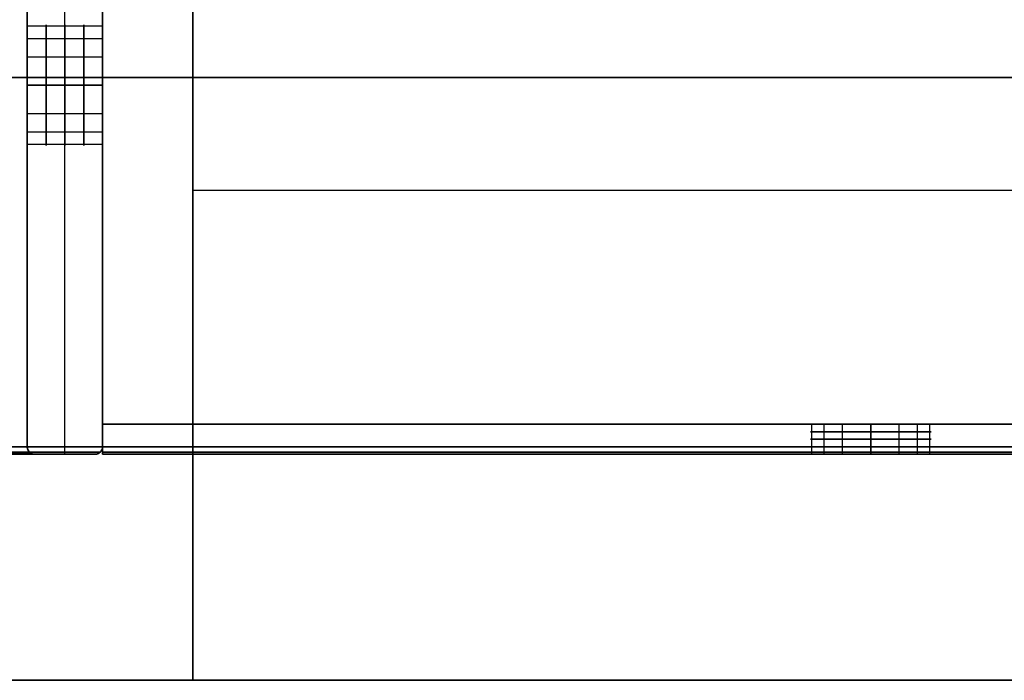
# Model space of a CAD drawing. Header units: millimetres. Extents: x -360 to 360, y 0 to 442.
# Tile 4 of 41: x -322 to -256, y 277 to 321. Entities that reach past the tile are written whole.
import ezdxf

# ---------------------------------------------------------------- set-up
doc = ezdxf.new("R2010")
doc.units = ezdxf.units.MM
doc.header["$MEASUREMENT"] = 0
for name, color, linetype in [('IGES LEVEL 14', 7, 'Continuous'), ('IGES LEVEL 20', 7, 'Continuous'), ('IGES LEVEL 27', 7, 'Continuous'), ('IGES LEVEL 28', 7, 'Continuous'), ('IGES LEVEL 34', 7, 'Continuous'), ('IGES LEVEL 5', 7, 'Continuous'), ('IGES LEVEL 6', 7, 'Continuous'), ('IGES LEVEL 9', 7, 'Continuous')]:
    doc.layers.add(name, color=color, linetype=linetype)

msp = doc.modelspace()

# ---------------------------------------------------------------- linework, layer by layer
at = {"layer": 'IGES LEVEL 14', "extrusion": (1, 0, 0)}
for centre, start, end in [((316.5, -250, -321), 270, 90), ((316.5, 250, -321), 270, 90), ((316.5, -250, -316), 270, 90), ((316.5, 250, -316), 270, 90), ((316.5, 250, -321), 90, 270), ((316.5, -250, -316), 90, 270), ((316.5, 250, -316), 90, 270)]:
    msp.add_arc(centre, 4, start, end, dxfattribs=at)
at = {"layer": 'IGES LEVEL 14', "color": 252, "extrusion": (1, 0, 0)}
for centre, start, end in [((316.5, 250, -321), 270, 90), ((316.5, -250, -321), 270, 90), ((316.5, 250, -319.75), 270, 90), ((316.5, -250, -319.75), 270, 90), ((316.5, 250, -318.5), 270, 90), ((316.5, -250, -318.5), 270, 90), ((316.5, 250, -317.25), 270, 90), ((316.5, -250, -317.25), 270, 90), ((316.5, 250, -316), 270, 90), ((316.5, -250, -316), 270, 90), ((316.5, 250, -316), 270, 90), ((316.5, -250, -316), 270, 90), ((316.5, 250, -321), 90, 270), ((316.5, -250, -319.75), 90, 270), ((316.5, 250, -319.75), 90, 270), ((316.5, -250, -318.5), 90, 270), ((316.5, 250, -318.5), 90, 270), ((316.5, -250, -317.25), 90, 270), ((316.5, 250, -317.25), 90, 270), ((316.5, 250, -316), 90, 270), ((316.5, -250, -316), 90, 270), ((316.5, -250, -316), 90, 270), ((316.5, 250, -316), 90, 270)]:
    msp.add_arc(centre, 4, start, end, dxfattribs=at)
at = {"layer": 'IGES LEVEL 14', "extrusion": (1, 0, -5.68434e-14)}
msp.add_arc((316.5, -250, -321), 4, 90, 270, dxfattribs=at)
at = {"layer": 'IGES LEVEL 14', "color": 252, "extrusion": (1, 0, -5.68434e-14)}
msp.add_arc((316.5, -250, -321), 4, 90, 270, dxfattribs=at)
at = {"layer": 'IGES LEVEL 14', "color": 252}
for centre, start, end in [((-320.5, 292.5), 180, 270), ((-316.5, 292.5), 270, 360)]:
    msp.add_arc(centre, 0.5, start, end, dxfattribs=at)
for points in [[(-318.5, 292, -295.879), (-318.5, 317, -295.879), (-318.5, 342, -295.879)], [(-318.5, 292, 295.879), (-318.5, 317, 295.879), (-318.5, 342, 295.879)], [(-321, 292.5, -294.789), (-321, 317, -294.789), (-321, 341.5, -294.789)], [(-321, 341.5, 294.789), (-321, 317, 294.789), (-321, 292.5, 294.789)], [(-321, 292.5, -294.789), (-321, 317, -294.789), (-321, 341.5, -294.789)], [(-321, 341.5, 294.789), (-321, 317, 294.789), (-321, 292.5, 294.789)], [(-321, 292.5), (-321, 317), (-321, 341.5)], [(-316, 341.5, -296.969), (-316, 317, -296.969), (-316, 292.5, -296.969)], [(-316, 292.5, 296.969), (-316, 317, 296.969), (-316, 341.5, 296.969)], [(-316, 292.5, 296.969), (-316, 317, 296.969), (-316, 341.5, 296.969)], [(-316, 341.5, -296.969), (-316, 317, -296.969), (-316, 292.5, -296.969)], [(-316, 292.5), (-316, 317), (-316, 341.5)], [(-321, 320.423, 250.78), (-318.5, 320.423, 250.78), (-316, 320.423, 250.78)], [(-321, 320.423, -249.22), (-318.5, 320.423, -249.22), (-316, 320.423, -249.22)], [(-321, 319.592, 247.462), (-318.5, 319.592, 247.462), (-316, 319.592, 247.462)], [(-321, 319.592, -252.538), (-318.5, 319.592, -252.538), (-316, 319.592, -252.538)], [(-321, 318.386, 253.528), (-318.5, 318.386, 253.528), (-316, 318.386, 253.528)], [(-321, 318.386, -246.472), (-318.5, 318.386, -246.472), (-316, 318.386, -246.472)], [(-316, 317, -296.969), (-318.5, 317, -295.879), (-321, 317, -294.789)], [(-321, 317, 294.789), (-318.5, 317, 295.879), (-316, 317, 296.969)], [(-321, 317, 294.789), (-321, 317, 274.379), (-321, 317, 253.969)], [(-321, 317, 246.031), (-321, 317, 0), (-321, 317, -246.031)], [(-321, 317, -253.969), (-321, 317, -274.379), (-321, 317, -294.789)], [(-321, 316.5, 254), (-318.5, 316.5, 254), (-316, 316.5, 254)], [(-316, 316.5, 246), (-318.5, 316.5, 246), (-321, 316.5, 246)], [(-321, 316.5, -246), (-318.5, 316.5, -246), (-316, 316.5, -246)], [(-316, 316.5, -254), (-318.5, 316.5, -254), (-321, 316.5, -254)], [(-321, 316.5, -254), (-318.5, 316.5, -254), (-316, 316.5, -254)], [(-316, 316.5, -246), (-318.5, 316.5, -246), (-321, 316.5, -246)], [(-321, 316.5, 246), (-318.5, 316.5, 246), (-316, 316.5, 246)], [(-316, 316.5, 254), (-318.5, 316.5, 254), (-321, 316.5, 254)], [(-316, 317, -296.969), (-316, 317, -275.469), (-316, 317, -253.969)], [(-316, 317, -246.031), (-316, 317, 0), (-316, 317, 246.031)], [(-316, 317, 253.969), (-316, 317, 275.469), (-316, 317, 296.969)], [(-321, 314.614, -246.472), (-318.5, 314.614, -246.472), (-316, 314.614, -246.472)], [(-321, 314.614, 253.528), (-318.5, 314.614, 253.528), (-316, 314.614, 253.528)], [(-321, 313.408, -252.538), (-318.5, 313.408, -252.538), (-316, 313.408, -252.538)], [(-321, 313.408, 247.462), (-318.5, 313.408, 247.462), (-316, 313.408, 247.462)], [(-321, 312.577, -249.22), (-318.5, 312.577, -249.22), (-316, 312.577, -249.22)], [(-321, 312.577, 250.78), (-318.5, 312.577, 250.78), (-316, 312.577, 250.78)], [(-321, 292.5, 294.789), (-321, 292.5), (-321, 292.5, -294.789)], [(-321, 292.5, 294.789), (-321, 292.5), (-321, 292.5, -294.789)], [(-316, 292.5, -296.969), (-316, 292.5), (-316, 292.5, 296.969)], [(-316, 292.5, -296.969), (-316, 292.5), (-316, 292.5, 296.969)], [(-320.817, 292.113, 294.869), (-320.817, 292.113), (-320.817, 292.113, -294.869)], [(-316.5, 292, -296.751), (-318.5, 292, -295.879), (-320.5, 292, -295.007)], [(-320.5, 292, 295.007), (-318.5, 292, 295.879), (-316.5, 292, 296.751)], [(-320.5, 292, -295.007), (-320.5, 292), (-320.5, 292, 295.007)], [(-320.5, 292, 295.007), (-318.5, 292, 295.879), (-316.5, 292, 296.751)], [(-316.5, 292, -296.751), (-318.5, 292, -295.879), (-320.5, 292, -295.007)], [(-320.5, 292), (-318.5, 292), (-316.5, 292)], [(-320.5, 292, -295.007), (-320.5, 292), (-320.5, 292, 295.007)], [(-318.5, 292, -295.879), (-318.5, 292), (-318.5, 292, 295.879)], [(-316.5, 292, 296.751), (-316.5, 292), (-316.5, 292, -296.751)], [(-316.5, 292, 296.751), (-316.5, 292), (-316.5, 292, -296.751)], [(-316.146, 292.146, 296.905), (-316.146, 292.146), (-316.146, 292.146, -296.905)]]:
    msp.add_open_spline(points, degree=2, dxfattribs=at)
at = {"layer": 'IGES LEVEL 14'}
for points in [[(-321, 292.5, -294.789), (-321, 317, -294.789), (-321, 341.5, -294.789)], [(-321, 341.5, 294.789), (-321, 317, 294.789), (-321, 292.5, 294.789)], [(-316, 341.5, -296.969), (-316, 317, -296.969), (-316, 292.5, -296.969)], [(-316, 292.5, 296.969), (-316, 317, 296.969), (-316, 341.5, 296.969)], [(-316, 316.5, -246), (-318.5, 316.5, -246), (-321, 316.5, -246)], [(-321, 316.5, -254), (-318.5, 316.5, -254), (-316, 316.5, -254)], [(-316, 316.5, 254), (-318.5, 316.5, 254), (-321, 316.5, 254)], [(-321, 316.5, 246), (-318.5, 316.5, 246), (-316, 316.5, 246)], [(-321, 292.5, 294.789), (-321, 292.5), (-321, 292.5, -294.789)], [(-316, 292.5, -296.969), (-316, 292.5), (-316, 292.5, 296.969)], [(-316.5, 292, -296.751), (-318.5, 292, -295.879), (-320.5, 292, -295.007)], [(-320.5, 292, 295.007), (-318.5, 292, 295.879), (-316.5, 292, 296.751)], [(-320.5, 292, -295.007), (-320.5, 292), (-320.5, 292, 295.007)], [(-316.5, 292, 296.751), (-316.5, 292), (-316.5, 292, -296.751)]]:
    msp.add_open_spline(points, degree=2, dxfattribs=at)
at = {"layer": 'IGES LEVEL 14', "color": 252}
for points, knots in [([(-321, 316.5, 254), (-321, 317.212, 254), (-321, 317.909, 253.811), (-321, 318.91, 253.224), (-321, 319.238, 252.951), (-321, 320.156, 251.884), (-321, 320.5, 250.958), (-321, 320.5, 249.043), (-321, 320.157, 248.117), (-321, 319.239, 247.05), (-321, 318.911, 246.777), (-321, 317.909, 246.189), (-321, 317.212, 246), (-321, 316.5, 246)], [1, 1, 1, 1, 1.167912, 1.167912, 1.273979, 1.273979, 1.499997, 1.499997, 1.725853, 1.725853, 1.832021, 1.832021, 2, 2, 2, 2]), ([(-321, 316.5, -246), (-321, 317.209, -246), (-321, 317.913, -246.192), (-321, 318.901, -246.771), (-321, 319.245, -247.057), (-321, 320.149, -248.107), (-321, 320.5, -249.049), (-321, 320.5, -250.95), (-321, 320.149, -251.891), (-321, 319.246, -252.942), (-321, 318.902, -253.228), (-321, 317.914, -253.808), (-321, 317.209, -254), (-321, 316.5, -254)], [1, 1, 1, 1, 1.168753, 1.168753, 1.273701, 1.273701, 1.5, 1.5, 1.726139, 1.726139, 1.831183, 1.831183, 2, 2, 2, 2]), ([(-321, 316.5, 246), (-321, 315.788, 246), (-321, 315.091, 246.189), (-321, 314.09, 246.776), (-321, 313.762, 247.049), (-321, 312.844, 248.116), (-321, 312.5, 249.042), (-321, 312.5, 250.957), (-321, 312.843, 251.883), (-321, 313.761, 252.95), (-321, 314.089, 253.223), (-321, 315.091, 253.811), (-321, 315.788, 254), (-321, 316.5, 254)], [0, 0, 0, 0, 0.167912, 0.167912, 0.273979, 0.273979, 0.499997, 0.499997, 0.725852, 0.725852, 0.832021, 0.832021, 1, 1, 1, 1]), ([(-321, 316.5, -254), (-321, 315.788, -254), (-321, 315.091, -253.811), (-321, 314.09, -253.224), (-321, 313.762, -252.951), (-321, 312.844, -251.884), (-321, 312.5, -250.958), (-321, 312.5, -249.043), (-321, 312.843, -248.117), (-321, 313.761, -247.05), (-321, 314.089, -246.777), (-321, 315.091, -246.189), (-321, 315.788, -246), (-321, 316.5, -246)], [0, 0, 0, 0, 0.167912, 0.167912, 0.273979, 0.273979, 0.499997, 0.499997, 0.725853, 0.725853, 0.832021, 0.832021, 1, 1, 1, 1])]:
    msp.add_open_spline(points, degree=3, knots=knots, dxfattribs=at)
at = {"layer": 'IGES LEVEL 14'}
for points in [[(-320.5, 292, 295.007), (-320.793, 292, 294.88), (-321, 292.207, 294.789), (-321, 292.5, 294.789)], [(-321, 292.5, -294.789), (-321, 292.207, -294.789), (-320.793, 292, -294.88), (-320.5, 292, -295.007)], [(-316, 292.5, 296.969), (-316, 292.207, 296.969), (-316.207, 292, 296.879), (-316.5, 292, 296.751)], [(-316.5, 292, -296.751), (-316.207, 292, -296.879), (-316, 292.207, -296.969), (-316, 292.5, -296.969)]]:
    msp.add_rational_spline(points, [1, 0.804737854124, 0.804737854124, 1], degree=3, dxfattribs=at)
at = {"layer": 'IGES LEVEL 14', "color": 252}
for points in [[(-320.5, 292, -295.007), (-320.793, 292, -294.88), (-321, 292.207, -294.789), (-321, 292.5, -294.789)], [(-321, 292.5, 294.789), (-321, 292.207, 294.789), (-320.793, 292, 294.88), (-320.5, 292, 295.007)], [(-321, 292.5, -294.789), (-321, 292.207, -294.789), (-320.793, 292, -294.88), (-320.5, 292, -295.007)], [(-320.5, 292, 295.007), (-320.793, 292, 294.88), (-321, 292.207, 294.789), (-321, 292.5, 294.789)], [(-316, 292.5, -296.969), (-316, 292.207, -296.969), (-316.207, 292, -296.879), (-316.5, 292, -296.751)], [(-316.5, 292, 296.751), (-316.207, 292, 296.879), (-316, 292.207, 296.969), (-316, 292.5, 296.969)], [(-316.5, 292, -296.751), (-316.207, 292, -296.879), (-316, 292.207, -296.969), (-316, 292.5, -296.969)], [(-316, 292.5, 296.969), (-316, 292.207, 296.969), (-316.207, 292, 296.879), (-316.5, 292, 296.751)]]:
    msp.add_rational_spline(points, [1, 0.804737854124, 0.804737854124, 1], degree=3, dxfattribs=at)
at = {"layer": 'IGES LEVEL 20', "extrusion": (0, 1, 0)}
for centre, start, end in [((265, -286, 294), 270, 90), ((265, -286, 294), 90, 270), ((265, -286, 292), 270, 90), ((265, -286, 292), 90, 270)]:
    msp.add_arc(centre, 4, start, end, dxfattribs=at)
at = {"layer": 'IGES LEVEL 20', "color": 252, "extrusion": (0, 1, 0)}
for centre, start, end in [((265, -286, 294), 270, 90), ((265, -286, 294), 270, 90), ((265, -286, 293.5), 270, 90), ((265, -286, 294), 90, 270), ((265, -286, 294), 90, 270), ((265, -286, 293.5), 90, 270), ((265, -286, 293), 270, 90), ((265, -286, 293), 90, 270), ((265, -286, 292.5), 270, 90), ((265, -286, 292.5), 90, 270), ((265, -286, 292), 270, 90), ((265, -286, 292), 90, 270)]:
    msp.add_arc(centre, 4, start, end, dxfattribs=at)
at = {"layer": 'IGES LEVEL 20', "extrusion": (1, 0, 0)}
for centre, start, end in [((292.5, -295.5, -316), 180, 270), ((292.5, -276.5, -316), 90, 180)]:
    msp.add_arc(centre, 0.5, start, end, dxfattribs=at)
at = {"layer": 'IGES LEVEL 20', "color": 252, "extrusion": (1, 0, 0)}
for centre, start, end in [((292.5, -295.5, -316), 180, 270), ((292.5, -276.5, -316), 90, 180), ((292.5, -295.5, -316), 180, 270), ((292.5, -276.5, -316), 90, 180)]:
    msp.add_arc(centre, 0.5, start, end, dxfattribs=at)
at = {"layer": 'IGES LEVEL 20'}
for points in [[(-316, 341.5, -296), (-316, 317, -296), (-316, 292.5, -296)], [(-316, 292.5, -276), (-316, 317, -276), (-316, 341.5, -276)], [(-316, 294, -278), (-316, 317, -278), (-316, 340, -278)], [(-316, 340, -294), (-316, 317, -294), (-316, 294, -294)], [(-316, 294, -294), (-316, 294, -286), (-316, 294, -278)], [(-316, 294, -278), (0, 294, -278), (316, 294, -278)], [(-316, 294, -294), (0, 294, -294), (316, 294, -294)], [(-265, 294, -290), (-265, 293, -290), (-265, 292, -290)], [(-265, 292, -282), (-265, 293, -282), (-265, 294, -282)], [(-316, 292.5, -296), (0, 292.5, -296), (316, 292.5, -296)], [(316, 292.5, -276), (0, 292.5, -276), (-316, 292.5, -276)], [(-316, 292, -276.5), (0, 292, -276.5), (316, 292, -276.5)], [(-316, 292, -295.5), (-316, 292, -286), (-316, 292, -276.5)], [(316, 292, -295.5), (0, 292, -295.5), (-316, 292, -295.5)]]:
    msp.add_open_spline(points, degree=2, dxfattribs=at)
at = {"layer": 'IGES LEVEL 20', "color": 252}
for points in [[(-316, 292.5, -276), (-316, 317, -276), (-316, 341.5, -276)], [(-316, 341.5, -296), (-316, 317, -296), (-316, 292.5, -296)], [(-316, 341.5, -296), (-316, 317, -296), (-316, 292.5, -296)], [(-316, 292.5, -276), (-316, 317, -276), (-316, 341.5, -276)], [(-316, 340, -278), (-316, 317, -278), (-316, 294, -278)], [(-316, 294, -294), (-316, 317, -294), (-316, 340, -294)], [(-316, 294, -278), (-316, 317, -278), (-316, 340, -278)], [(-316, 340, -294), (-316, 317, -294), (-316, 294, -294)], [(-316, 317, -296), (-316, 317, -295), (-316, 317, -294)], [(-316, 317, -278), (-316, 317, -277), (-316, 317, -276)], [(-254, 317, -278), (-285, 317, -278), (-316, 317, -278)], [(-316, 317, -294), (-285, 317, -294), (-254, 317, -294)], [(-316, 317, -296), (-285, 317, -296), (-254, 317, -296)], [(-254, 317, -276), (-285, 317, -276), (-316, 317, -276)], [(-316, 294, -278), (-316, 294, -286), (-316, 294, -294)], [(-316, 292, -286), (-316, 293, -286), (-316, 294, -286)], [(316, 294, -278), (0, 294, -278), (-316, 294, -278)], [(-316, 294, -294), (-316, 294, -286), (-316, 294, -278)], [(-316, 294, -278), (0, 294, -278), (316, 294, -278)], [(316, 294, -294), (0, 294, -294), (-316, 294, -294)], [(-316, 294, -286), (-292.5, 294, -286), (-269, 294, -286)], [(-316, 294, -294), (0, 294, -294), (316, 294, -294)], [(-268.923, 292, -286.78), (-268.923, 293, -286.78), (-268.923, 294, -286.78)], [(-268.092, 292, -283.462), (-268.092, 293, -283.462), (-268.092, 294, -283.462)], [(-266.886, 292, -289.528), (-266.886, 293, -289.528), (-266.886, 294, -289.528)], [(-265, 292, -290), (-265, 293, -290), (-265, 294, -290)], [(-265, 294, -282), (-265, 293, -282), (-265, 292, -282)], [(-265, 292, -282), (-265, 293, -282), (-265, 294, -282)], [(-265, 294, -290), (-265, 293, -290), (-265, 292, -290)], [(-263.114, 292, -289.528), (-263.114, 293, -289.528), (-263.114, 294, -289.528)], [(-261.908, 292, -283.462), (-261.908, 293, -283.462), (-261.908, 294, -283.462)], [(-261.077, 292, -286.78), (-261.077, 293, -286.78), (-261.077, 294, -286.78)], [(-261, 294, -286), (0, 294, -286), (261, 294, -286)], [(-316, 292.5, -296), (0, 292.5, -296), (316, 292.5, -296)], [(-316, 292.5, -296), (0, 292.5, -296), (316, 292.5, -296)], [(316, 292.5, -276), (0, 292.5, -276), (-316, 292.5, -276)], [(316, 292.5, -276), (0, 292.5, -276), (-316, 292.5, -276)], [(316, 292.146, -295.854), (0, 292.146, -295.854), (-316, 292.146, -295.854)], [(316, 292.113, -276.183), (0, 292.113, -276.183), (-316, 292.113, -276.183)], [(-316, 292, -295.5), (-316, 292, -286), (-316, 292, -276.5)], [(316, 292, -295.5), (0, 292, -295.5), (-316, 292, -295.5)], [(-316, 292, -276.5), (0, 292, -276.5), (316, 292, -276.5)], [(-316, 292, -295.5), (-316, 292, -286), (-316, 292, -276.5)], [(-316, 292, -276.5), (0, 292, -276.5), (316, 292, -276.5)], [(316, 292, -295.5), (0, 292, -295.5), (-316, 292, -295.5)], [(-316, 292, -286), (-292.5, 292, -286), (-269, 292, -286)], [(-261, 292, -286), (0, 292, -286), (261, 292, -286)]]:
    msp.add_open_spline(points, degree=2, dxfattribs=at)
for points, knots in [([(-265, 292, -282), (-265.971, 292, -282), (-266.91, 292, -282.354), (-267.973, 292, -283.287), (-268.24, 292, -283.612), (-268.815, 292, -284.605), (-269, 292, -285.296), (-269, 292, -286.704), (-268.815, 292, -287.394), (-268.24, 292, -288.387), (-267.973, 292, -288.712), (-266.91, 292, -289.646), (-265.971, 292, -290), (-265, 292, -290)], [0, 0, 0, 0, 0.229258, 0.229258, 0.333762, 0.333762, 0.499994, 0.499994, 0.666123, 0.666123, 0.770728, 0.770728, 1, 1, 1, 1]), ([(-265, 292, -290), (-264.029, 292, -290), (-263.09, 292, -289.646), (-262.027, 292, -288.713), (-261.76, 292, -288.388), (-261.185, 292, -287.395), (-261, 292, -286.704), (-261, 292, -285.296), (-261.185, 292, -284.606), (-261.76, 292, -283.613), (-262.027, 292, -283.288), (-263.09, 292, -282.354), (-264.029, 292, -282), (-265, 292, -282)], [1, 1, 1, 1, 1.229258, 1.229258, 1.333762, 1.333762, 1.499994, 1.499994, 1.666123, 1.666123, 1.770728, 1.770728, 2, 2, 2, 2])]:
    msp.add_open_spline(points, degree=3, knots=knots, dxfattribs=at)
at = {"layer": 'IGES LEVEL 27'}
for points in [[(-310, 277, 297), (-310, 309.5, 297), (-310, 342, 297)], [(-310, 277, 315), (-310, 309.5, 315), (-310, 342, 315)], [(-310, 277, 297), (-310, 277, 306), (-310, 277, 315)], [(310, 277, 297), (0, 277, 297), (-310, 277, 297)], [(310, 277, 315), (0, 277, 315), (-310, 277, 315)]]:
    msp.add_open_spline(points, degree=2, dxfattribs=at)
at = {"layer": 'IGES LEVEL 27', "color": 255}
for points in [[(-310, 277, 315), (-310, 309.5, 315), (-310, 342, 315)], [(-310, 342, 297), (-310, 309.5, 297), (-310, 277, 297)], [(-310, 277, 306), (-310, 309.5, 306), (-310, 342, 306)], [(-310, 277, 297), (-310, 309.5, 297), (-310, 342, 297)], [(-310, 277, 315), (-310, 309.5, 315), (-310, 342, 315)], [(-310, 309.5, 297), (-310, 309.5, 306), (-310, 309.5, 315)], [(310, 309.5, 297), (0, 309.5, 297), (-310, 309.5, 297)], [(310, 309.5, 315), (0, 309.5, 315), (-310, 309.5, 315)], [(-310, 277, 297), (-310, 277, 306), (-310, 277, 315)], [(-310, 277, 315), (0, 277, 315), (310, 277, 315)], [(310, 277, 297), (0, 277, 297), (-310, 277, 297)], [(-310, 277, 306), (0, 277, 306), (310, 277, 306)], [(-310, 277, 297), (-310, 277, 306), (-310, 277, 315)], [(310, 277, 297), (0, 277, 297), (-310, 277, 297)], [(310, 277, 315), (0, 277, 315), (-310, 277, 315)]]:
    msp.add_open_spline(points, degree=2, dxfattribs=at)
at = {"layer": 'IGES LEVEL 28'}
for points in [[(-310, 277, -315), (-310, 309.5, -315), (-310, 342, -315)], [(-310, 277, -297), (-310, 309.5, -297), (-310, 342, -297)], [(-310, 277, -315), (-310, 277, -306), (-310, 277, -297)], [(310, 277, -315), (0, 277, -315), (-310, 277, -315)], [(310, 277, -297), (0, 277, -297), (-310, 277, -297)]]:
    msp.add_open_spline(points, degree=2, dxfattribs=at)
at = {"layer": 'IGES LEVEL 28', "color": 255}
for points in [[(-310, 277, -297), (-310, 309.5, -297), (-310, 342, -297)], [(-310, 342, -315), (-310, 309.5, -315), (-310, 277, -315)], [(-310, 277, -306), (-310, 309.5, -306), (-310, 342, -306)], [(-310, 277, -315), (-310, 309.5, -315), (-310, 342, -315)], [(-310, 277, -297), (-310, 309.5, -297), (-310, 342, -297)], [(-310, 309.5, -315), (-310, 309.5, -306), (-310, 309.5, -297)], [(310, 309.5, -315), (0, 309.5, -315), (-310, 309.5, -315)], [(310, 309.5, -297), (0, 309.5, -297), (-310, 309.5, -297)], [(-310, 277, -315), (-310, 277, -306), (-310, 277, -297)], [(-310, 277, -297), (0, 277, -297), (310, 277, -297)], [(310, 277, -315), (0, 277, -315), (-310, 277, -315)], [(-310, 277, -306), (0, 277, -306), (310, 277, -306)], [(-310, 277, -315), (-310, 277, -306), (-310, 277, -297)], [(310, 277, -315), (0, 277, -315), (-310, 277, -315)], [(310, 277, -297), (0, 277, -297), (-310, 277, -297)]]:
    msp.add_open_spline(points, degree=2, dxfattribs=at)
at = {"layer": 'IGES LEVEL 34', "color": 253}
for points in [[(-360, 277), (0, 277), (360, 277)], [(341, 277, 335), (0, 277, 335), (-341, 277, 335)], [(-341, 277, -335), (0, 277, -335), (341, 277, -335)], [(-341, 277, 335), (0, 277, 335), (341, 277, 335)], [(341, 277, -335), (0, 277, -335), (-341, 277, -335)]]:
    msp.add_open_spline(points, degree=2, dxfattribs=at)
at = {"layer": 'IGES LEVEL 34'}
for points in [[(-341, 277, 335), (0, 277, 335), (341, 277, 335)], [(341, 277, -335), (0, 277, -335), (-341, 277, -335)]]:
    msp.add_open_spline(points, degree=2, dxfattribs=at)
at = {"layer": 'IGES LEVEL 5', "color": 252}
for points in [[(-318.5, 292, -295.879), (-318.5, 317, -295.879), (-318.5, 342, -295.879)], [(-321, 341.5, -294.789), (-321, 317, -294.789), (-321, 292.5, -294.789)], [(-321, 341.5, -294.789), (-321, 317, -294.789), (-321, 292.5, -294.789)], [(-316, 292.5, -296.969), (-316, 317, -296.969), (-316, 341.5, -296.969)], [(-316, 292.5, -296.969), (-316, 317, -296.969), (-316, 341.5, -296.969)], [(-321, 317, -294.789), (-337.351, 317, -309.979), (-353.702, 317, -325.168)], [(-350.298, 317, -328.832), (-333.149, 317, -312.9), (-316, 317, -296.969)], [(-321, 317, -294.789), (-318.5, 317, -295.879), (-316, 317, -296.969)], [(-321, 292.5, -294.789), (-337.351, 292.5, -309.979), (-353.702, 292.5, -325.168)], [(-321, 292.5, -294.789), (-337.351, 292.5, -309.979), (-353.702, 292.5, -325.168)], [(-350.298, 292.5, -328.832), (-333.149, 292.5, -312.9), (-316, 292.5, -296.969)], [(-350.298, 292.5, -328.832), (-333.149, 292.5, -312.9), (-316, 292.5, -296.969)], [(-320.817, 292.113, -294.869), (-337.197, 292.113, -310.086), (-353.577, 292.113, -325.302)], [(-353.361, 292, -325.535), (-336.931, 292, -310.271), (-320.5, 292, -295.007)], [(-353.361, 292, -325.535), (-336.931, 292, -310.271), (-320.5, 292, -295.007)], [(-316.5, 292, -296.751), (-333.569, 292, -312.608), (-350.639, 292, -328.465)], [(-316.5, 292, -296.751), (-333.569, 292, -312.608), (-350.639, 292, -328.465)], [(-316.146, 292.146, -296.905), (-333.272, 292.146, -312.815), (-350.398, 292.146, -328.724)], [(-320.5, 292, -295.007), (-318.5, 292, -295.879), (-316.5, 292, -296.751)], [(-320.5, 292, -295.007), (-318.5, 292, -295.879), (-316.5, 292, -296.751)]]:
    msp.add_open_spline(points, degree=2, dxfattribs=at)
at = {"layer": 'IGES LEVEL 5'}
for points in [[(-321, 341.5, -294.789), (-321, 317, -294.789), (-321, 292.5, -294.789)], [(-316, 292.5, -296.969), (-316, 317, -296.969), (-316, 341.5, -296.969)], [(-321, 292.5, -294.789), (-337.351, 292.5, -309.979), (-353.702, 292.5, -325.168)], [(-350.298, 292.5, -328.832), (-333.149, 292.5, -312.9), (-316, 292.5, -296.969)], [(-353.361, 292, -325.535), (-336.931, 292, -310.271), (-320.5, 292, -295.007)], [(-316.5, 292, -296.751), (-333.569, 292, -312.608), (-350.639, 292, -328.465)], [(-320.5, 292, -295.007), (-318.5, 292, -295.879), (-316.5, 292, -296.751)]]:
    msp.add_open_spline(points, degree=2, dxfattribs=at)
for points in [[(-320.5, 292, -295.007), (-320.793, 292, -294.88), (-321, 292.207, -294.789), (-321, 292.5, -294.789)], [(-316, 292.5, -296.969), (-316, 292.207, -296.969), (-316.207, 292, -296.879), (-316.5, 292, -296.751)]]:
    msp.add_rational_spline(points, [1, 0.804737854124, 0.804737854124, 1], degree=3, dxfattribs=at)
at = {"layer": 'IGES LEVEL 5', "color": 252}
for points in [[(-321, 292.5, -294.789), (-321, 292.207, -294.789), (-320.793, 292, -294.88), (-320.5, 292, -295.007)], [(-320.5, 292, -295.007), (-320.793, 292, -294.88), (-321, 292.207, -294.789), (-321, 292.5, -294.789)], [(-316.5, 292, -296.751), (-316.207, 292, -296.879), (-316, 292.207, -296.969), (-316, 292.5, -296.969)], [(-316, 292.5, -296.969), (-316, 292.207, -296.969), (-316.207, 292, -296.879), (-316.5, 292, -296.751)]]:
    msp.add_rational_spline(points, [1, 0.804737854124, 0.804737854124, 1], degree=3, dxfattribs=at)
at = {"layer": 'IGES LEVEL 6', "color": 252}
for points in [[(-318.5, 292, 295.879), (-318.5, 317, 295.879), (-318.5, 342, 295.879)], [(-321, 292.5, 294.789), (-321, 317, 294.789), (-321, 341.5, 294.789)], [(-321, 292.5, 294.789), (-321, 317, 294.789), (-321, 341.5, 294.789)], [(-316, 341.5, 296.969), (-316, 317, 296.969), (-316, 292.5, 296.969)], [(-316, 341.5, 296.969), (-316, 317, 296.969), (-316, 292.5, 296.969)], [(-353.702, 317, 325.168), (-337.351, 317, 309.979), (-321, 317, 294.789)], [(-316, 317, 296.969), (-333.149, 317, 312.9), (-350.298, 317, 328.832)], [(-316, 317, 296.969), (-318.5, 317, 295.879), (-321, 317, 294.789)], [(-353.702, 292.5, 325.168), (-337.351, 292.5, 309.979), (-321, 292.5, 294.789)], [(-353.702, 292.5, 325.168), (-337.351, 292.5, 309.979), (-321, 292.5, 294.789)], [(-316, 292.5, 296.969), (-333.149, 292.5, 312.9), (-350.298, 292.5, 328.832)], [(-316, 292.5, 296.969), (-333.149, 292.5, 312.9), (-350.298, 292.5, 328.832)], [(-353.577, 292.113, 325.302), (-337.197, 292.113, 310.086), (-320.817, 292.113, 294.869)], [(-320.5, 292, 295.007), (-336.931, 292, 310.271), (-353.361, 292, 325.535)], [(-320.5, 292, 295.007), (-336.931, 292, 310.271), (-353.361, 292, 325.535)], [(-350.639, 292, 328.465), (-333.569, 292, 312.608), (-316.5, 292, 296.751)], [(-350.639, 292, 328.465), (-333.569, 292, 312.608), (-316.5, 292, 296.751)], [(-350.398, 292.146, 328.724), (-333.272, 292.146, 312.815), (-316.146, 292.146, 296.905)], [(-316.5, 292, 296.751), (-318.5, 292, 295.879), (-320.5, 292, 295.007)], [(-316.5, 292, 296.751), (-318.5, 292, 295.879), (-320.5, 292, 295.007)]]:
    msp.add_open_spline(points, degree=2, dxfattribs=at)
at = {"layer": 'IGES LEVEL 6'}
for points in [[(-321, 292.5, 294.789), (-321, 317, 294.789), (-321, 341.5, 294.789)], [(-316, 341.5, 296.969), (-316, 317, 296.969), (-316, 292.5, 296.969)], [(-353.702, 292.5, 325.168), (-337.351, 292.5, 309.979), (-321, 292.5, 294.789)], [(-316, 292.5, 296.969), (-333.149, 292.5, 312.9), (-350.298, 292.5, 328.832)], [(-320.5, 292, 295.007), (-336.931, 292, 310.271), (-353.361, 292, 325.535)], [(-350.639, 292, 328.465), (-333.569, 292, 312.608), (-316.5, 292, 296.751)], [(-316.5, 292, 296.751), (-318.5, 292, 295.879), (-320.5, 292, 295.007)]]:
    msp.add_open_spline(points, degree=2, dxfattribs=at)
for points in [[(-321, 292.5, 294.789), (-321, 292.207, 294.789), (-320.793, 292, 294.88), (-320.5, 292, 295.007)], [(-316.5, 292, 296.751), (-316.207, 292, 296.879), (-316, 292.207, 296.969), (-316, 292.5, 296.969)]]:
    msp.add_rational_spline(points, [1, 0.804737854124, 0.804737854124, 1], degree=3, dxfattribs=at)
at = {"layer": 'IGES LEVEL 6', "color": 252}
for points in [[(-320.5, 292, 295.007), (-320.793, 292, 294.88), (-321, 292.207, 294.789), (-321, 292.5, 294.789)], [(-321, 292.5, 294.789), (-321, 292.207, 294.789), (-320.793, 292, 294.88), (-320.5, 292, 295.007)], [(-316, 292.5, 296.969), (-316, 292.207, 296.969), (-316.207, 292, 296.879), (-316.5, 292, 296.751)], [(-316.5, 292, 296.751), (-316.207, 292, 296.879), (-316, 292.207, 296.969), (-316, 292.5, 296.969)]]:
    msp.add_rational_spline(points, [1, 0.804737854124, 0.804737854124, 1], degree=3, dxfattribs=at)
at = {"layer": 'IGES LEVEL 9', "extrusion": (0, 1, 0)}
for centre, start, end in [((265, 286, 294), 270, 90), ((265, 286, 294), 90, 270), ((265, 286, 292), 270, 90), ((265, 286, 292), 90, 270)]:
    msp.add_arc(centre, 4, start, end, dxfattribs=at)
at = {"layer": 'IGES LEVEL 9', "color": 252, "extrusion": (0, 1, 0)}
for centre, start, end in [((265, 286, 294), 270, 90), ((265, 286, 294), 270, 90), ((265, 286, 293.5), 270, 90), ((265, 286, 294), 90, 270), ((265, 286, 294), 90, 270), ((265, 286, 293.5), 90, 270), ((265, 286, 293), 270, 90), ((265, 286, 293), 90, 270), ((265, 286, 292.5), 270, 90), ((265, 286, 292.5), 90, 270), ((265, 286, 292), 270, 90), ((265, 286, 292), 90, 270)]:
    msp.add_arc(centre, 4, start, end, dxfattribs=at)
at = {"layer": 'IGES LEVEL 9', "extrusion": (1, 0, 0)}
for centre, start, end in [((292.5, 276.5, -316), 180, 270), ((292.5, 295.5, -316), 90, 180)]:
    msp.add_arc(centre, 0.5, start, end, dxfattribs=at)
at = {"layer": 'IGES LEVEL 9', "color": 252, "extrusion": (1, 0, 0)}
for centre, start, end in [((292.5, 276.5, -316), 180, 270), ((292.5, 295.5, -316), 90, 180), ((292.5, 276.5, -316), 180, 270), ((292.5, 295.5, -316), 90, 180)]:
    msp.add_arc(centre, 0.5, start, end, dxfattribs=at)
at = {"layer": 'IGES LEVEL 9'}
for points in [[(-316, 341.5, 276), (-316, 317, 276), (-316, 292.5, 276)], [(-316, 292.5, 296), (-316, 317, 296), (-316, 341.5, 296)], [(-316, 294, 294), (-316, 317, 294), (-316, 340, 294)], [(-316, 340, 278), (-316, 317, 278), (-316, 294, 278)], [(-316, 294, 278), (-316, 294, 286), (-316, 294, 294)], [(-316, 294, 294), (0, 294, 294), (316, 294, 294)], [(-316, 294, 278), (0, 294, 278), (316, 294, 278)], [(-265, 294, 282), (-265, 293, 282), (-265, 292, 282)], [(-265, 292, 290), (-265, 293, 290), (-265, 294, 290)], [(-316, 292.5, 276), (0, 292.5, 276), (316, 292.5, 276)], [(316, 292.5, 296), (0, 292.5, 296), (-316, 292.5, 296)], [(-316, 292, 295.5), (0, 292, 295.5), (316, 292, 295.5)], [(-316, 292, 276.5), (-316, 292, 286), (-316, 292, 295.5)], [(316, 292, 276.5), (0, 292, 276.5), (-316, 292, 276.5)]]:
    msp.add_open_spline(points, degree=2, dxfattribs=at)
at = {"layer": 'IGES LEVEL 9', "color": 252}
for points in [[(-316, 292.5, 296), (-316, 317, 296), (-316, 341.5, 296)], [(-316, 341.5, 276), (-316, 317, 276), (-316, 292.5, 276)], [(-316, 341.5, 276), (-316, 317, 276), (-316, 292.5, 276)], [(-316, 292.5, 296), (-316, 317, 296), (-316, 341.5, 296)], [(-316, 340, 294), (-316, 317, 294), (-316, 294, 294)], [(-316, 294, 278), (-316, 317, 278), (-316, 340, 278)], [(-316, 294, 294), (-316, 317, 294), (-316, 340, 294)], [(-316, 340, 278), (-316, 317, 278), (-316, 294, 278)], [(-316, 317, 276), (-316, 317, 277), (-316, 317, 278)], [(-316, 317, 294), (-316, 317, 295), (-316, 317, 296)], [(316, 317, 294), (0, 317, 294), (-316, 317, 294)], [(-316, 317, 278), (0, 317, 278), (316, 317, 278)], [(-316, 317, 276), (0, 317, 276), (316, 317, 276)], [(316, 317, 296), (0, 317, 296), (-316, 317, 296)], [(-316, 294, 294), (-316, 294, 286), (-316, 294, 278)], [(-316, 292, 286), (-316, 293, 286), (-316, 294, 286)], [(316, 294, 294), (0, 294, 294), (-316, 294, 294)], [(-316, 294, 278), (-316, 294, 286), (-316, 294, 294)], [(-316, 294, 294), (0, 294, 294), (316, 294, 294)], [(316, 294, 278), (0, 294, 278), (-316, 294, 278)], [(-316, 294, 286), (-292.5, 294, 286), (-269, 294, 286)], [(-316, 294, 278), (0, 294, 278), (316, 294, 278)], [(-268.923, 292, 285.22), (-268.923, 293, 285.22), (-268.923, 294, 285.22)], [(-268.092, 292, 288.538), (-268.092, 293, 288.538), (-268.092, 294, 288.538)], [(-266.886, 292, 282.472), (-266.886, 293, 282.472), (-266.886, 294, 282.472)], [(-265, 292, 282), (-265, 293, 282), (-265, 294, 282)], [(-265, 294, 290), (-265, 293, 290), (-265, 292, 290)], [(-265, 292, 290), (-265, 293, 290), (-265, 294, 290)], [(-265, 294, 282), (-265, 293, 282), (-265, 292, 282)], [(-263.114, 292, 282.472), (-263.114, 293, 282.472), (-263.114, 294, 282.472)], [(-261.908, 292, 288.538), (-261.908, 293, 288.538), (-261.908, 294, 288.538)], [(-261.077, 292, 285.22), (-261.077, 293, 285.22), (-261.077, 294, 285.22)], [(-261, 294, 286), (0, 294, 286), (261, 294, 286)], [(-316, 292.5, 276), (0, 292.5, 276), (316, 292.5, 276)], [(-316, 292.5, 276), (0, 292.5, 276), (316, 292.5, 276)], [(316, 292.5, 296), (0, 292.5, 296), (-316, 292.5, 296)], [(316, 292.5, 296), (0, 292.5, 296), (-316, 292.5, 296)], [(316, 292.146, 276.146), (0, 292.146, 276.146), (-316, 292.146, 276.146)], [(316, 292.113, 295.817), (0, 292.113, 295.817), (-316, 292.113, 295.817)], [(-316, 292, 276.5), (-316, 292, 286), (-316, 292, 295.5)], [(316, 292, 276.5), (0, 292, 276.5), (-316, 292, 276.5)], [(-316, 292, 295.5), (0, 292, 295.5), (316, 292, 295.5)], [(-316, 292, 276.5), (-316, 292, 286), (-316, 292, 295.5)], [(-316, 292, 295.5), (0, 292, 295.5), (316, 292, 295.5)], [(316, 292, 276.5), (0, 292, 276.5), (-316, 292, 276.5)], [(-316, 292, 286), (-292.5, 292, 286), (-269, 292, 286)], [(-261, 292, 286), (0, 292, 286), (261, 292, 286)]]:
    msp.add_open_spline(points, degree=2, dxfattribs=at)
for points, knots in [([(-265, 292, 290), (-265.971, 292, 290), (-266.91, 292, 289.646), (-267.973, 292, 288.713), (-268.24, 292, 288.388), (-268.815, 292, 287.395), (-269, 292, 286.704), (-269, 292, 285.296), (-268.815, 292, 284.606), (-268.24, 292, 283.613), (-267.973, 292, 283.288), (-266.91, 292, 282.354), (-265.971, 292, 282), (-265, 292, 282)], [0, 0, 0, 0, 0.229258, 0.229258, 0.333762, 0.333762, 0.499994, 0.499994, 0.666123, 0.666123, 0.770728, 0.770728, 1, 1, 1, 1]), ([(-265, 292, 282), (-264.029, 292, 282), (-263.09, 292, 282.354), (-262.027, 292, 283.287), (-261.76, 292, 283.612), (-261.185, 292, 284.605), (-261, 292, 285.296), (-261, 292, 286.704), (-261.185, 292, 287.394), (-261.76, 292, 288.387), (-262.027, 292, 288.712), (-263.09, 292, 289.646), (-264.029, 292, 290), (-265, 292, 290)], [1, 1, 1, 1, 1.229258, 1.229258, 1.333762, 1.333762, 1.499994, 1.499994, 1.666123, 1.666123, 1.770728, 1.770728, 2, 2, 2, 2])]:
    msp.add_open_spline(points, degree=3, knots=knots, dxfattribs=at)

doc.saveas('drawing.dxf')
